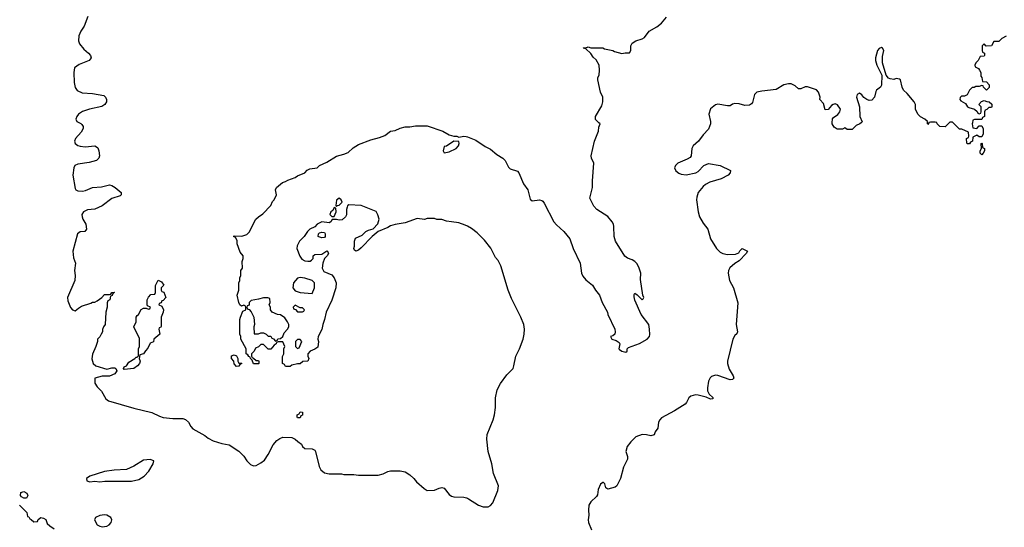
# Model space of a CAD drawing. Header units: inches. Extents: x 2494115 to 2685112, y 774173 to 915163.
# Tile 24 of 215: x 2546335 to 2554395, y 826689 to 830843. Entities that reach past the tile are written whole.
import ezdxf

# ---------------------------------------------------------------- set-up
doc = ezdxf.new("R2010")
doc.units = ezdxf.units.IN
doc.header["$MEASUREMENT"] = 0
for name, color, linetype in [('C5842', 7, 'Continuous'), ('C5843', 7, 'Continuous'), ('C5852', 7, 'Continuous'), ('C5853', 7, 'Continuous')]:
    doc.layers.add(name, color=color, linetype=linetype)

msp = doc.modelspace()

# ---------------------------------------------------------------- linework, layer by layer
at = {"layer": 'C5842', "color": 5}
for points, elevation in [([(2546824, 830000), (2546834.9, 829994.9), (2546845.2, 829985.2), (2546854, 829970), (2546853.7, 829953.7), (2546837.3, 829922.7), (2546792.7, 829870), (2546784.9, 829850), (2546788.2, 829830), (2546810, 829812.7), (2546830, 829807.2), (2546870, 829803.7), (2546950, 829810.6), (2546963.8, 829803.8), (2546974.6, 829794.6), (2546984, 829770), (2546987.3, 829730), (2546984, 829710), (2546964.7, 829690), (2546904.6, 829675.4), (2546810, 829661.3), (2546786.4, 829650), (2546778.9, 829630), (2546769.2, 829570), (2546790, 829462), (2546794.8, 829450), (2546810, 829443.1), (2546850, 829440.3), (2546875.2, 829444.8), (2546930, 829470.6), (2547004.5, 829475.5), (2547070, 829490.7), (2547090, 829486.8), (2547118, 829470), (2547164.7, 829430), (2547164.7, 829410), (2547157.3, 829402.7), (2547090, 829379.3), (2547010, 829319.3), (2546950, 829292.7), (2546890, 829287.6), (2546856.3, 829270), (2546844.9, 829250), (2546846, 829230), (2546852.4, 829210), (2546876, 829170), (2546882, 829130), (2546868.7, 829111.3), (2546830, 829106.3), (2546809.1, 829090.9), (2546771.4, 828950), (2546775.8, 828895.8), (2546791.8, 828850), (2546783.2, 828790), (2546789, 828749), (2546787.1, 828710), (2546727.3, 828570), (2546730, 828544), (2546750, 828487.7), (2546767.7, 828470), (2546790, 828460.7), (2546816.5, 828483.5), (2546842, 828498), (2546917.2, 828522.8), (2546930, 828532), (2546950, 828532), (2546970, 828542), (2547008, 828570), (2547030, 828594), (2547070, 828594), (2547082, 828598), (2547088.4, 828611.6), (2547110, 828614), (2547112, 828610), (2547098, 828602), (2547092.7, 828587.3), (2547078, 828582), (2547074, 828550), (2547058, 828542), (2547052.7, 828527.3), (2547051.6, 828491.6), (2547041, 828450), (2547036, 828350), (2547022, 828330), (2547012.7, 828307.3), (2547012, 828290), (2547002, 828270), (2546990, 828248), (2546972, 828230), (2546971.3, 828210), (2546958, 828170), (2546930, 828106), (2546926.8, 828066.8), (2546938, 828030), (2546958, 828010), (2547050, 827984.9), (2547090, 827994.3), (2547113.9, 827993.9), (2547122.8, 827990), (2547131, 827970), (2547114.8, 827945.2), (2547070, 827925.1), (2547010, 827925.6), (2546951.3, 827910), (2546951.3, 827870), (2546970, 827838), (2547004, 827804), (2547040.3, 827740.3), (2547063.1, 827723.1), (2547270, 827664.2), (2547416, 827630), (2547478.5, 827598.6), (2547508.8, 827588.8), (2547590, 827578.7), (2547670, 827579.5), (2547692.7, 827572.7), (2547717.1, 827550), (2547735.5, 827515.5), (2547754, 827494), (2547850, 827441), (2547878, 827418), (2547918, 827398), (2547990, 827376), (2548050, 827364.7), (2548130, 827311.3), (2548170, 827271.3), (2548194.4, 827234.4), (2548223.5, 827203.5), (2548250, 827191.3), (2548270, 827196), (2548310, 827216), (2548340.2, 827239.8), (2548370, 827284.7), (2548410, 827364.7), (2548440.2, 827399.8), (2548464.1, 827415.9), (2548490, 827426), (2548563.6, 827423.6), (2548590, 827412), (2548610.9, 827390.9), (2548642, 827370), (2548651.6, 827351.6), (2548670, 827334), (2548730, 827332), (2548750, 827322), (2548758, 827310), (2548787.1, 827187.1), (2548800.7, 827160.7), (2548830, 827136), (2548870, 827126), (2548970, 827126), (2548990, 827121), (2549070, 827121), (2549110, 827116), (2549270, 827116), (2549310, 827126), (2549350, 827146), (2549370, 827150.8), (2549450, 827151.3), (2549490, 827142.8), (2549530, 827118.8), (2549561, 827090), (2549582.5, 827062.5), (2549645.8, 827005.8), (2549670, 826990.8), (2549730, 826994), (2549768, 827010), (2549790, 827014), (2549810, 827010.6), (2549850, 826957.3), (2549870, 826943), (2549890, 826938), (2549970, 826936.3), (2549992, 826930), (2550000, 826926.8)], 40), ([(2550000, 829153.3), (2549983.1, 829163.1), (2549930, 829182), (2549870, 829188.7), (2549830, 829195.3), (2549790, 829208.7), (2549751.1, 829208.9), (2549730, 829215.3), (2549670, 829215.3), (2549650, 829209), (2549590, 829215.3), (2549490, 829182), (2549410, 829168.7), (2549370, 829155.3), (2549350, 829142), (2549271.1, 829108.9), (2549222, 829070), (2549130, 828975.3), (2549110, 828958), (2549088, 828948), (2549076.4, 828956.4), (2549069.3, 828970), (2549075.3, 828990), (2549075.3, 829030), (2549085.2, 829054.8), (2549138.6, 829081.4), (2549170, 829111), (2549190, 829121), (2549230, 829131.3), (2549266.6, 829173.4), (2549277.2, 829210), (2549267.2, 829247.2), (2549252.5, 829272.5), (2549130, 829322.7), (2549031, 829329), (2549019.6, 829320.4), (2549016, 829310), (2549011, 829290), (2549010, 829246), (2549002, 829230), (2548975.3, 829204.7), (2548950, 829202), (2548930, 829208), (2548892.7, 829207.3), (2548882, 829190), (2548870, 829182), (2548810, 829189.2), (2548771.3, 829170), (2548750.8, 829149.2), (2548710, 829129), (2548691, 829110), (2548664.7, 829070), (2548626, 829030), (2548607.1, 828992.9), (2548602.8, 828970), (2548628.4, 828908.4), (2548644.4, 828884.4), (2548670, 828870.7), (2548693.6, 828866.4), (2548713.2, 828866.8), (2548724.7, 828875.3), (2548738, 828890), (2548738, 828910), (2548750, 828922), (2548810, 828924.7), (2548850, 828952), (2548854, 828950), (2548862, 828930), (2548852, 828910), (2548831, 828889), (2548816, 828850), (2548811, 828810), (2548824, 828784), (2548890, 828754.8), (2548910, 828731), (2548924.9, 828690), (2548922, 828650), (2548890, 828548), (2548842.8, 828450), (2548830.8, 828390), (2548816, 828350), (2548810, 828308), (2548778, 828250), (2548776, 828230), (2548781, 828210), (2548775.3, 828164.7), (2548750, 828146), (2548714, 828130), (2548694, 828110), (2548694, 828090), (2548702, 828070), (2548694, 828050), (2548652.7, 828047.3), (2548631.6, 828028.4), (2548610, 828028), (2548563.6, 828016.4), (2548550, 828006), (2548510, 828006), (2548502, 828022), (2548486, 828030), (2548487.3, 828087.3), (2548498, 828110), (2548498, 828150), (2548506, 828170), (2548490, 828206), (2548450, 828206), (2548438, 828202), (2548434, 828190), (2548419.6, 828180.4), (2548390, 828146), (2548368.4, 828148.4), (2548330, 828186), (2548310, 828186), (2548290, 828166), (2548265.4, 828154.6), (2548254, 828130), (2548234, 828110), (2548234, 828090), (2548238, 828078), (2548250, 828074), (2548270, 828054), (2548290, 828054), (2548294, 828050), (2548294, 828030), (2548290, 828026), (2548250, 828028), (2548238, 828058), (2548226, 828070), (2548222, 828082), (2548210, 828086), (2548202, 828102), (2548188.4, 828108.4), (2548188, 828150), (2548146, 828230), (2548146, 828250), (2548138, 828270), (2548138, 828390), (2548142, 828410), (2548162, 828458), (2548186, 828470), (2548186, 828490), (2548182, 828502), (2548170, 828506), (2548150, 828498), (2548138, 828510), (2548128.9, 828528.9), (2548115.3, 828590), (2548128.7, 828630), (2548128, 828690), (2548138, 828710), (2548138, 828730), (2548146, 828750), (2548146, 828790), (2548158, 828810), (2548156.4, 828863.6), (2548166, 828890), (2548166, 828910), (2548140.4, 828940.4), (2548115.3, 829010), (2548115.3, 829035.3), (2548102, 829062), (2548086, 829070), (2548090, 829074), (2548152.7, 829072.7), (2548193.6, 829086.4), (2548214.6, 829105.4), (2548268.7, 829210), (2548290, 829231.3), (2548324.7, 829255.3), (2548390, 829322), (2548404.7, 829355.3), (2548418, 829370), (2548438, 829410), (2548428, 829450), (2548438, 829470), (2548486, 829510), (2548510, 829518), (2548529.3, 829530.7), (2548590, 829551), (2548610, 829564.7), (2548669, 829591), (2548689.1, 829610.9), (2548710, 829622), (2548770, 829631.3), (2548790, 829651), (2548850, 829678.8), (2548930, 829726.8), (2548990, 829742.8), (2549023.2, 829756.8), (2549066.3, 829793.7), (2549110, 829821), (2549210, 829861), (2549282, 829878), (2549324.7, 829895.3), (2549370, 829930.8), (2549410, 829938), (2549450, 829956), (2549490, 829966), (2549530, 829966), (2549575.3, 829975.3), (2549670, 829976), (2549798, 829930), (2549850, 829901), (2549890, 829891), (2549914, 829890), (2549930, 829882), (2549970, 829890.8), (2549990, 829887.3), (2550000, 829883.7)], 40), ([(2546334, 826870), (2546394, 826810), (2546398, 826778), (2546410, 826774), (2546418, 826758), (2546430, 826754), (2546450, 826734), (2546482, 826738), (2546487.3, 826752.7), (2546509, 826771), (2546530, 826764.7), (2546550, 826752), (2546561, 826721), (2546581, 826701), (2546618, 826678)], 20)]:
    msp.add_lwpolyline(points, dxfattribs=dict(at, elevation=elevation))
for points, elevation in [([(2549890, 829848), (2549830, 829808), (2549810, 829806), (2549802, 829770), (2549810, 829754), (2549850, 829761), (2549908, 829790), (2549928, 829810), (2549934, 829830), (2549930, 829846)], 40), ([(2548950, 829382), (2548930, 829366), (2548923.6, 829323.6), (2548930, 829314), (2548938, 829322), (2548950, 829324.7), (2548975.3, 829350), (2548968, 829370)], 40), ([(2548910, 829306), (2548898, 829282), (2548882, 829270), (2548874, 829250), (2548890, 829234), (2548910, 829234), (2548926, 829270), (2548922, 829302)], 40), ([(2548810, 829059), (2548785.2, 829065.2), (2548778, 829070), (2548782, 829090), (2548790, 829098), (2548810, 829104.7), (2548830, 829102), (2548836, 829090), (2548836, 829070), (2548830, 829062)], 40), ([(2548630, 828734), (2548610, 828728.7), (2548576, 828690), (2548571.3, 828650), (2548590, 828624.7), (2548630, 828611), (2548730, 828602), (2548748.7, 828650), (2548748, 828690), (2548730, 828708), (2548670, 828729)], 40), ([(2547190, 827982), (2547184, 827990), (2547190, 828002), (2547210, 828011.3), (2547230, 828041), (2547278, 828070), (2547290, 828082), (2547298, 828082), (2547307.3, 828092.7), (2547308.9, 828148.9), (2547315.3, 828170), (2547315.3, 828235.3), (2547268.7, 828330), (2547288, 828370), (2547288, 828410), (2547296.4, 828423.6), (2547308.4, 828431.6), (2547330, 828472), (2547350, 828482), (2547370, 828482), (2547390, 828474), (2547402, 828478), (2547406, 828490), (2547382, 828502), (2547378, 828510), (2547378, 828550), (2547390, 828574), (2547410, 828594), (2547442, 828598), (2547446, 828610), (2547447.3, 828667.3), (2547470, 828712), (2547496.9, 828696.9), (2547514, 828670), (2547494, 828650), (2547494, 828630), (2547498, 828618), (2547514, 828614), (2547531.3, 828570), (2547510, 828546), (2547498, 828542), (2547492.7, 828527.3), (2547478, 828522), (2547474, 828510), (2547498, 828498), (2547511.3, 828470), (2547511.1, 828448.9), (2547494, 828410), (2547492.7, 828332.7), (2547490, 828326), (2547478, 828322), (2547474, 828310), (2547482, 828270), (2547434, 828230), (2547430, 828208), (2547404.7, 828195.3), (2547385.4, 828154.6), (2547366, 828134), (2547350, 828108), (2547318, 828102), (2547314, 828070), (2547321, 828050), (2547316, 828030), (2547301, 828010), (2547270, 827989.6)], 40), ([(2548330, 828568), (2548290, 828555.3), (2548230, 828546), (2548214, 828530), (2548212.7, 828507.3), (2548198, 828502), (2548194, 828490), (2548198, 828478), (2548212.7, 828472.7), (2548230, 828454), (2548251.3, 828410), (2548258, 828350), (2548252, 828330), (2548254, 828274), (2548290, 828272), (2548310, 828282), (2548330, 828282), (2548354, 828270), (2548370, 828254), (2548390, 828254), (2548398, 828238), (2548412.7, 828232.7), (2548430, 828214), (2548442, 828218), (2548447.3, 828232.7), (2548470, 828234), (2548488.4, 828251.6), (2548500.2, 828279.8), (2548528, 828310), (2548538, 828330), (2548538, 828350), (2548528, 828370), (2548504.7, 828404.7), (2548470, 828428.7), (2548446, 828430), (2548402, 828450), (2548388.7, 828470), (2548388, 828490), (2548378, 828510), (2548386, 828530), (2548382, 828562), (2548367.3, 828567.3)], 40), ([(2548590, 828506), (2548574, 828490), (2548578, 828478), (2548592.7, 828472.7), (2548610, 828454), (2548650, 828454), (2548662, 828458), (2548666, 828470), (2548650, 828486), (2548630, 828486)], 40), ([(2548630, 828226), (2548610, 828226), (2548594, 828210), (2548594, 828170), (2548610, 828154), (2548622, 828158), (2548646, 828210)], 40), ([(2548130, 828034), (2548150, 828034), (2548154, 828030), (2548138, 828022), (2548130, 828008), (2548110, 828006), (2548090, 828026), (2548088, 828050), (2548068, 828070), (2548070, 828094), (2548090, 828102), (2548110, 828094), (2548122, 828070), (2548122, 828050)], 40), ([(2548610, 827586), (2548606, 827590), (2548608, 827610), (2548622, 827618), (2548630, 827634), (2548650, 827632), (2548651.6, 827608.4), (2548638, 827602), (2548630, 827586)], 40), ([(2547404.7, 827244.7), (2547350, 827238), (2547270, 827189.3), (2547210, 827162.7), (2547110, 827157.2), (2547030, 827145.2), (2546910, 827108.7), (2546881, 827090), (2546886, 827070), (2546910, 827062.8), (2546950, 827066.8), (2546990, 827062.8), (2547032.5, 827067.5), (2547250, 827067.7), (2547310, 827080.7), (2547353.4, 827106.6), (2547392.7, 827150), (2547429, 827210), (2547432.9, 827232.9)], 40), ([(2546370, 826928), (2546350, 826938), (2546342, 826950), (2546345.6, 826974.4), (2546370, 826982), (2546394, 826970), (2546402, 826950), (2546390, 826928)], 20), ([(2547030, 826792.3), (2546990, 826786), (2546956, 826770), (2546948, 826750), (2546970.8, 826710), (2546990, 826698), (2547010, 826693), (2547050, 826699.1), (2547069, 826710), (2547085.2, 826730), (2547089.2, 826750), (2547082, 826770), (2547050, 826789.2)], 40)]:
    msp.add_lwpolyline(points, close=True, dxfattribs=dict(at, elevation=elevation))
at = {"layer": 'C5843', "color": 5, "elevation": 40}
msp.add_lwpolyline([(2546894.4, 830870), (2546864.2, 830790), (2546835.6, 830750), (2546819.1, 830710), (2546815.6, 830670), (2546824.5, 830644.5), (2546861.1, 830601.1), (2546899.1, 830570), (2546914.8, 830550), (2546921, 830530), (2546904.7, 830510), (2546823.4, 830476.6), (2546785.3, 830450), (2546777.6, 830410), (2546780.8, 830330), (2546789, 830289), (2546805.1, 830265.1), (2546845.7, 830245.7), (2546930, 830239.5), (2547022.8, 830222.8), (2547038, 830210), (2547044.7, 830190), (2547044.7, 830170), (2547032, 830150), (2547008, 830132), (2546907.9, 830112.1), (2546850, 830093), (2546818, 830070), (2546802, 830050), (2546794, 830030), (2546802.8, 830010), (2546824, 830000)], dxfattribs=at)
at = {"layer": 'C5852', "color": 5, "elevation": 40}
for points in [[(2550000, 829883.7), (2550070, 829858), (2550145.5, 829805.5), (2550190, 829783), (2550241.4, 829741.4), (2550290.7, 829710), (2550310.5, 829690), (2550337, 829637), (2550350, 829622), (2550410, 829602.8), (2550420.7, 829590), (2550459.5, 829499.5), (2550494, 829450), (2550514.9, 829374.9), (2550530, 829360.7), (2550590, 829368), (2550610, 829364), (2550617.6, 829357.6), (2550630, 829341), (2550707.7, 829190), (2550730, 829164), (2550790.8, 829110), (2550838.8, 829050), (2550864.9, 828970), (2550923, 828850), (2550933.1, 828770), (2550944.2, 828744.2), (2550970, 828713.4), (2551024, 828670), (2551048.9, 828628.9), (2551082, 828590), (2551104.4, 828530), (2551147.3, 828450), (2551150.8, 828430), (2551206.7, 828310), (2551210.5, 828290), (2551206.8, 828270), (2551190, 828256), (2551172, 828250), (2551182, 828230), (2551217.6, 828217.6), (2551242.8, 828202.8), (2551247.3, 828190), (2551240.5, 828150), (2551244.2, 828144.2), (2551264.7, 828130), (2551296, 828124), (2551308, 828130), (2551309.2, 828150.8), (2551318, 828162), (2551410, 828194.4), (2551471.1, 828228.9), (2551489.6, 828250), (2551492.7, 828267.3), (2551492.1, 828312.1), (2551485.1, 828350), (2551421.7, 828430), (2551370, 828549), (2551365.6, 828574.4), (2551364.5, 828595.5), (2551370, 828604.7), (2551390.6, 828590.6), (2551430, 828551.3), (2551440.4, 828559.6), (2551444, 828570), (2551436, 828590), (2551418, 828718), (2551419.5, 828770), (2551407.3, 828810), (2551390, 828846), (2551370, 828864.5), (2551350, 828878.4), (2551310, 828892.7), (2551289.6, 828909.6), (2551212.7, 829030), (2551202.7, 829070), (2551199.3, 829150), (2551195.1, 829170), (2551184.5, 829190), (2551150, 829232.7), (2551059, 829290), (2551036.5, 829316.5), (2551003.1, 829383.1), (2551025.2, 829470), (2551024.1, 829524.1), (2551036, 829670), (2551015.1, 829710), (2551012.3, 829730), (2551039.5, 829850), (2551072.7, 829930), (2551076.4, 829963.6), (2551086, 829990), (2551076, 830000)], [(2551990.7, 830000), (2551990.7, 829990), (2551973.4, 829946.6), (2551930, 829902), (2551891, 829850), (2551847.3, 829810), (2551837.3, 829790), (2551830.8, 829730), (2551823, 829717), (2551799, 829701), (2551723, 829670), (2551703.1, 829650), (2551696.4, 829630), (2551706.8, 829606.8), (2551730, 829586.4), (2551750, 829578.4), (2551790, 829573), (2551869.3, 829590.7), (2551890, 829601), (2551935.3, 829650), (2551973.6, 829666.4), (2552070.6, 829650.6), (2552154, 829610), (2552152, 829590), (2552134, 829570), (2552078, 829542), (2551985.8, 829514.2), (2551950, 829496), (2551930, 829479.3), (2551890.4, 829429.6), (2551877.1, 829390), (2551875.5, 829370), (2551888.2, 829270), (2551900.5, 829230), (2551930, 829178.8), (2551967.7, 829130), (2551990, 829051), (2552038, 828970), (2552070, 828941.6), (2552090, 828930.5), (2552130, 828922), (2552195.5, 828924.5), (2552223.1, 828936.9), (2552230, 828952), (2552250, 828971.3), (2552292, 828950), (2552282, 828930), (2552224.7, 828870), (2552190, 828849.2), (2552148.5, 828811.5), (2552137.3, 828790), (2552134, 828770), (2552144.9, 828710), (2552177.3, 828650), (2552214.4, 828525.6), (2552201.6, 828350), (2552210.9, 828289.1), (2552206.8, 828273.2), (2552190, 828259), (2552174, 828230), (2552130.5, 828050), (2552130.5, 828030), (2552144.1, 827984.1), (2552176, 827930), (2552182, 827910), (2552170, 827898), (2552150, 827897.2), (2552050, 827932.3), (2552030, 827935.1), (2551997.1, 827922.9), (2551987.1, 827912.9), (2551974.7, 827885.3), (2551964.6, 827830), (2551966.8, 827806.8), (2551979.9, 827779.9), (2552010, 827753), (2552010, 827742), (2551990, 827738), (2551954.9, 827754.9), (2551888.2, 827771.8), (2551867.7, 827772.3), (2551830, 827763.7), (2551812.2, 827747.8), (2551793.4, 827710), (2551782, 827698), (2551696.7, 827643.3), (2551590, 827585.6), (2551574.4, 827570), (2551564.4, 827550), (2551558, 827502), (2551538, 827470), (2551530, 827446), (2551502, 827438), (2551466.8, 827446.8), (2551430, 827449.5), (2551378, 827430), (2551338, 827390), (2551306.8, 827350), (2551296, 827310), (2551311, 827270), (2551310, 827246), (2551277.3, 827182.7), (2551252.2, 827090), (2551223, 827030), (2551210, 827017), (2551150, 827002), (2551133.6, 827013.6), (2551124.7, 827044.7), (2551114.8, 827054.8), (2551110, 827057.2), (2551090, 827041.2), (2551070, 826998), (2551064.1, 826955.9), (2551058, 826942), (2551010, 826898.7), (2550995.2, 826870), (2550990.2, 826830), (2550993.8, 826790), (2550988.1, 826750), (2550990.2, 826730), (2551017, 826670)], [(2553223.3, 830000), (2553214, 829990), (2553182, 829978), (2553150, 829946), (2553110, 829946), (2553090, 829958), (2553070, 829948), (2553028.4, 829948.4), (2553003.1, 829963.1), (2552986, 829990), (2552986.6, 830000)], [(2553777, 830000), (2553770, 829986), (2553766, 829990), (2553766, 830000)], [(2553944, 830000), (2553910, 829966), (2553868.4, 829968.4), (2553846, 829990), (2553842.7, 830000)], [(2554133.9, 830000), (2554132, 829990), (2554138, 829958), (2554170, 829954), (2554190, 829974), (2554210, 829974), (2554222, 829950), (2554222, 829910), (2554210, 829886), (2554190, 829886), (2554170, 829898), (2554138, 829882), (2554134, 829850), (2554118, 829842), (2554110, 829828), (2554090, 829828), (2554087.3, 829832.7), (2554086, 829870), (2554102, 829878), (2554106, 829890), (2554102, 829922), (2554047.3, 829947.3), (2554028.4, 829948.4), (2553976.1, 830000)], [(2550000, 826926.8), (2550010, 826922.8), (2550090.3, 826870.3), (2550130, 826856.4), (2550170, 826856.4), (2550190, 826868.2), (2550207.3, 826890), (2550249.6, 826990), (2550254, 827030), (2550212.6, 827130), (2550199.7, 827210), (2550169.7, 827310), (2550159.7, 827410), (2550161.7, 827450), (2550211, 827570), (2550222.7, 827610), (2550230.8, 827669.2), (2550229.8, 827750), (2550245.1, 827814.9), (2550270, 827866), (2550323.1, 827936.9), (2550373.6, 827990), (2550381.6, 828010), (2550398, 828090), (2550426.3, 828150), (2550455.6, 828230), (2550464.5, 828270), (2550466.6, 828310), (2550461.2, 828350), (2550437.2, 828410), (2550362, 828562), (2550334, 828630), (2550274, 828830), (2550252.5, 828872.5), (2550230, 828898), (2550192.5, 828972.5), (2550140.2, 829040.2), (2550080.2, 829100.2), (2550033.6, 829133.6), (2550000, 829153.3)]]:
    msp.add_lwpolyline(points, dxfattribs=at)
msp.add_lwpolyline([(2554210, 829738), (2554198, 829750), (2554198, 829770), (2554208, 829790), (2554206, 829830), (2554210, 829834), (2554214, 829830), (2554218, 829798), (2554234, 829790), (2554232, 829770), (2554222, 829750)], close=True, dxfattribs=at)
at = {"layer": 'C5853', "color": 5, "elevation": 40}
for points in [[(2551076, 830000), (2551050, 830026), (2551048, 830050), (2551100.2, 830139.8), (2551108.7, 830170), (2551108.4, 830208.4), (2551089.1, 830249.1), (2551068.9, 830351.1), (2551068.9, 830371.1), (2551078, 830390), (2551082, 830430), (2551078, 830470), (2551053.6, 830513.6), (2551030, 830538), (2551010, 830568), (2550970, 830606), (2550948, 830610), (2550950, 830614), (2550970, 830614), (2550990, 830622), (2551010, 830614), (2551110, 830612), (2551123.6, 830603.6), (2551190, 830592), (2551203.6, 830583.6), (2551265.4, 830565.4), (2551291.6, 830571.6), (2551327.3, 830572.7), (2551338, 830590), (2551338, 830630), (2551350, 830652), (2551378, 830670), (2551430, 830686), (2551450, 830698), (2551488.7, 830750), (2551550, 830786), (2551590, 830816), (2551630, 830864.7)], [(2554411.6, 830708.4), (2554374, 830690), (2554350, 830666), (2554310, 830666), (2554291.6, 830628.4), (2554248, 830628), (2554230, 830646), (2554214, 830630), (2554214, 830590), (2554218, 830578), (2554232, 830570), (2554234, 830550), (2554230, 830546), (2554198, 830542), (2554182, 830510), (2554162, 830490), (2554154, 830470), (2554158, 830458), (2554183.6, 830443.6), (2554191.6, 830431.6), (2554202, 830410), (2554202, 830382), (2554211.6, 830371.6), (2554218, 830338), (2554250, 830334), (2554271.6, 830311.6), (2554271.6, 830288.4), (2554250, 830266), (2554226, 830290), (2554222, 830302), (2554210, 830306), (2554190, 830298), (2554163.6, 830296.4), (2554147.3, 830287.3), (2554132.7, 830287.3), (2554110, 830266), (2554092, 830228), (2554070, 830218), (2554043.6, 830216.4), (2554032.7, 830207.3), (2554032, 830190), (2554039.6, 830179.6), (2554076.9, 830156.9), (2554094, 830130), (2554103.6, 830123.6), (2554151.6, 830111.6), (2554172.7, 830092.7), (2554178, 830078), (2554190, 830074), (2554202, 830078), (2554206, 830090), (2554206, 830130), (2554186, 830150), (2554207.3, 830172.7), (2554230, 830182), (2554252.7, 830172.7), (2554271.6, 830171.6), (2554292.7, 830152.7), (2554294, 830130), (2554290, 830126), (2554270, 830126), (2554252.7, 830107.3), (2554238, 830102), (2554234, 830090), (2554234, 830050), (2554218, 830042), (2554210, 830026), (2554150, 830026), (2554138, 830022), (2554133.9, 830000)], [(2553766, 830000), (2553766, 830010), (2553746, 830030), (2553710, 830048), (2553688.9, 830068.9), (2553668.4, 830108.4), (2553668, 830150), (2553658, 830170), (2553600.4, 830240.4), (2553570, 830268), (2553559, 830290), (2553546, 830350), (2553536.4, 830356.4), (2553510, 830362), (2553490, 830354), (2553460.2, 830360.2), (2553446, 830366), (2553428.7, 830388.7), (2553397.2, 830490), (2553397.2, 830542.8), (2553408, 830590), (2553398, 830610), (2553390, 830615.3), (2553370, 830608), (2553358, 830590), (2553341, 830530), (2553341, 830510), (2553351.3, 830470), (2553392, 830390), (2553391.1, 830308.9), (2553382, 830290), (2553350, 830268), (2553343.5, 830256.5), (2553333.4, 830210), (2553310, 830186), (2553290, 830180.9), (2553269.4, 830189.4), (2553246.3, 830206.3), (2553230, 830228.7), (2553210, 830242), (2553192, 830230), (2553184.7, 830210), (2553211.3, 830130), (2553212, 830050), (2553231.3, 830008.7), (2553223.3, 830000)], [(2552986.6, 830000), (2552988.4, 830031.6), (2552996.4, 830043.6), (2553032.9, 830067.1), (2553049, 830090), (2553054, 830110), (2553030, 830148), (2553010, 830155.3), (2552994, 830150), (2552979.6, 830140.4), (2552952.7, 830107.3), (2552930, 830106), (2552916.4, 830156.4), (2552886, 830190), (2552888, 830210), (2552875.3, 830250), (2552858, 830270), (2552785.4, 830294.6), (2552765.4, 830294.6), (2552730, 830278), (2552710, 830278), (2552682, 830302), (2552650, 830318), (2552630, 830319.5), (2552590, 830309.4), (2552526.7, 830273.3), (2552410, 830258.7), (2552370, 830249.2), (2552350.8, 830230), (2552334.4, 830165.6), (2552326.4, 830153.6), (2552310, 830144), (2552270, 830141.2), (2552226, 830154), (2552190, 830157.2), (2552170, 830152.7), (2552150, 830139), (2552130, 830137.2), (2552050, 830151.6), (2552030, 830146), (2551990, 830114), (2551977.3, 830070), (2551990.7, 830010), (2551990.7, 830000)], [(2553842.7, 830000), (2553842, 830002), (2553830, 830006), (2553790, 830006), (2553778, 830002), (2553777, 830000)], [(2553976.1, 830000), (2553970, 830006), (2553950, 830006), (2553944, 830000)]]:
    msp.add_lwpolyline(points, dxfattribs=at)

doc.saveas('drawing.dxf')
